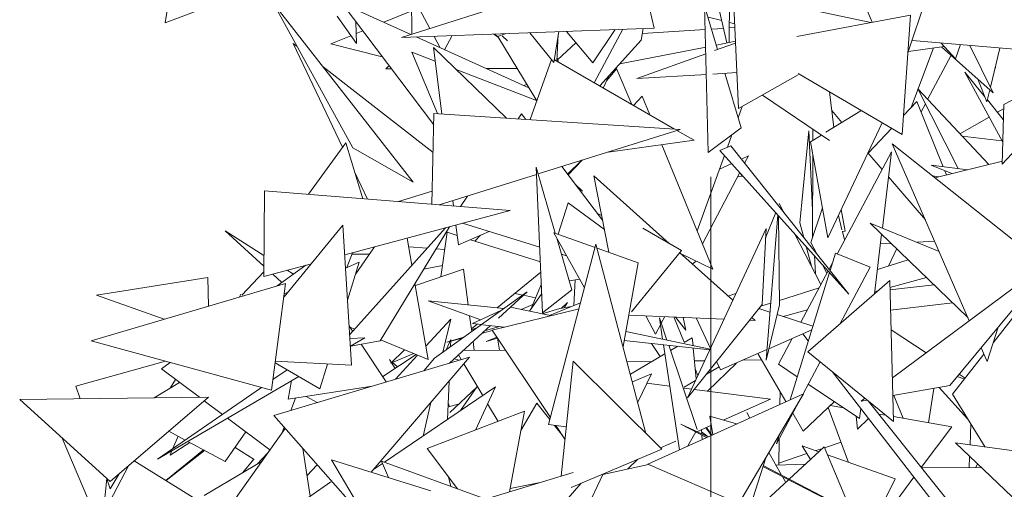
# Model space of a CAD drawing. Header units: metres. Extents: x -14.5 to 19.7, y -19.1 to 4.
# Tile 122 of 218: x 16.333 to 16.544, y 3.008 to 3.109. Entities that reach past the tile are written whole.
import ezdxf

# ---------------------------------------------------------------- set-up
doc = ezdxf.new("R2010")
doc.units = ezdxf.units.M
doc.linetypes.add('Traço ponto', pattern=[0.015875, 0.00635, -0.004762, 0, -0.004762])
doc.layers.add('A-DETL', color=7, linetype='Continuous', lineweight=5, true_color=0x00a600)
doc.layers.add('L-PLNT', color=7, linetype='Continuous', lineweight=5, true_color=0x005900)
doc.layers.add('G-IMPT', color=7, linetype='Continuous', lineweight=5)

# ---------------------------------------------------------------- blocks, each defined once
blk = doc.blocks.new('ÁRVORES ORNAMENTAIS - Pequeno e Médio Porte - Ipê-roxo-2976198-A')
at = {"layer": 'G-IMPT', "color": 253, "true_color": 0xaaaaaa}
for p, q in [((6.02612, 3.14204), (6.04092, 3.10802)), ((6.0098, 3.1036), (6.00275, 3.13443)), ((6.01052, 3.13327), (6.01032, 3.1037)), ((5.89324, 3.12994), (5.88971, 3.10794)), ((5.94023, 3.10476), (5.99101, 3.12091)), ((5.99424, 3.10678), (5.99101, 3.12091)), ((5.93906, 3.12043), (5.94632, 3.1067)), ((6.05435, 3.11913), (6.04854, 3.10146)), ((5.91603, 3.11783), (5.88971, 3.10794)), ((5.94237, 3.11417), (5.94244, 3.10546)), ((6.01229, 3.08957), (6.01122, 3.11425)), ((6.04063, 3.10796), (6.01122, 3.11425)), ((5.94272, 3.07386), (5.91287, 3.11204)), ((5.91287, 3.11204), (5.9298, 3.08116)), ((5.94711, 3.08608), (5.92754, 3.11204)), ((5.92754, 3.11204), (5.94223, 3.1054)), ((5.9424, 3.11047), (5.93643, 3.10802)), ((6.00506, 3.11152), (6.00584, 3.08014)), ((6.00506, 3.11152), (6.00784, 3.10221)), ((5.93061, 3.10348), (5.92644, 3.10931)), ((5.93047, 3.10815), (5.93061, 3.10348)), ((6.0087, 3.1084), (6.00578, 3.1091)), ((6.0491, 3.10956), (6.02479, 3.10497)), ((6.0491, 3.10956), (6.04732, 3.08405)), ((5.93195, 3.10618), (5.93055, 3.10561)), ((5.99424, 3.10678), (5.94023, 3.10476)), ((5.98111, 3.09932), (5.97548, 3.10608)), ((5.98111, 3.09932), (5.98589, 3.10647)), ((5.98142, 3.09509), (5.98759, 3.10653)), ((5.99193, 3.10669), (5.99148, 3.10421)), ((5.99174, 3.10566), (6.00518, 3.10649)), ((6.00654, 3.10658), (6.00908, 3.10673)), ((6.01034, 3.10681), (6.01154, 3.10689)), ((6.0115, 3.10772), (6.01035, 3.108)), ((5.92942, 3.10515), (5.92514, 3.10339)), ((5.94338, 3.10488), (5.96748, 3.09398)), ((5.9472, 3.10502), (5.9485, 3.10256)), ((5.95109, 3.10517), (5.94945, 3.10213)), ((5.96097, 3.10478), (5.95995, 3.1055)), ((5.96079, 3.10501), (5.9602, 3.10551)), ((5.96079, 3.10501), (5.96242, 3.10559)), ((5.96916, 3.0912), (5.96083, 3.10501)), ((5.96288, 3.10409), (5.96178, 3.10516)), ((5.9677, 3.10579), (5.97283, 3.09943)), ((5.97283, 3.09943), (5.97384, 3.10602)), ((5.97375, 3.10543), (5.97346, 3.09968)), ((5.98261, 3.09441), (5.99148, 3.10421)), ((6.00756, 3.10316), (6.01167, 3.10396)), ((6.04941, 3.10412), (6.0926, 3.10042)), ((5.92764, 3.08133), (5.91708, 3.10348)), ((5.91708, 3.10348), (5.91792, 3.10282)), ((5.92514, 3.10339), (5.93611, 3.10067)), ((5.94887, 3.08844), (5.94708, 3.10264)), ((5.96271, 3.08753), (5.94708, 3.10264)), ((5.97361, 3.09998), (5.97749, 3.10366)), ((5.98692, 3.09916), (6.00528, 3.10272)), ((6.00718, 3.10197), (6.01168, 3.10359)), ((6.0563, 3.10287), (6.04865, 3.10181)), ((6.05398, 3.10255), (6.04925, 3.08982)), ((6.05566, 3.10359), (6.05872, 3.10019)), ((6.05574, 3.10279), (6.06679, 3.09295)), ((6.05976, 3.10324), (6.05872, 3.10019)), ((6.06679, 3.09295), (6.06177, 3.10306)), ((6.06618, 3.09418), (6.06817, 3.10251)), ((5.94791, 3.0885), (5.94245, 3.10162)), ((5.94746, 3.09968), (5.94245, 3.10162)), ((5.96772, 3.08721), (5.97234, 3.10004)), ((5.97292, 3.09999), (5.99861, 3.08519)), ((5.97377, 3.0995), (5.97349, 3.10033)), ((5.99052, 3.09599), (6.00531, 3.1013)), ((6.05275, 3.09152), (6.05778, 3.10097)), ((6.09012, 3.10063), (6.06871, 3.0777)), ((6.08866, 3.10076), (6.06901, 3.09043)), ((5.92344, 3.09853), (5.94698, 3.08019)), ((5.93686, 3.09807), (5.93747, 3.09867)), ((5.93807, 3.09807), (5.93686, 3.09807)), ((5.96908, 3.09131), (5.95194, 3.09794)), ((5.96499, 3.09812), (5.95836, 3.09811)), ((5.98623, 3.09807), (5.98411, 3.09557)), ((5.98614, 3.0983), (5.98947, 3.09045)), ((6.06728, 3.09821), (6.06727, 3.09867)), ((5.98339, 3.09396), (5.98455, 3.09656)), ((6.00542, 3.09687), (5.99052, 3.09599)), ((6.01196, 3.09726), (6.00684, 3.09696)), ((6.00937, 3.09711), (6.01286, 3.08542)), ((6.01229, 3.08957), (6.02504, 3.09676)), ((6.02503, 3.09706), (6.04732, 3.08405)), ((6.06497, 3.09211), (6.06071, 3.09734)), ((6.06071, 3.09734), (6.06882, 3.08237)), ((6.0635, 3.09587), (6.06542, 3.09098)), ((5.96636, 3.09448), (5.96703, 3.09473)), ((6.06582, 3.07759), (6.05064, 3.09376)), ((6.05064, 3.09376), (6.05929, 3.07674)), ((6.06542, 3.09098), (6.06605, 3.09361)), ((5.98982, 3.09025), (5.99168, 3.09223)), ((5.99168, 3.09223), (5.99332, 3.08824)), ((6.03173, 3.08275), (6.0174, 3.09246)), ((6.03177, 3.09313), (6.0327, 3.08554)), ((6.06893, 3.08726), (6.06553, 3.09144)), ((6.01221, 3.08761), (6.01308, 3.09002)), ((6.05044, 3.09109), (6.0476, 3.08806)), ((6.05044, 3.09109), (6.05607, 3.07714)), ((6.05134, 3.08886), (6.05226, 3.09059)), ((6.06771, 3.08877), (6.06899, 3.08949)), ((6.06901, 3.09043), (6.06871, 3.0777)), ((5.94717, 3.08855), (5.94673, 3.0691)), ((5.94717, 3.08855), (5.99984, 3.08511)), ((5.96519, 3.08737), (5.96591, 3.08846)), ((5.96682, 3.08726), (5.96591, 3.08846)), ((6.03846, 3.08907), (6.031, 3.0845)), ((6.03226, 3.08915), (6.03443, 3.0866)), ((6.05962, 3.0842), (6.06591, 3.08775)), ((5.99984, 3.08511), (5.96945, 3.07559)), ((6.00584, 3.08014), (6.01286, 3.08542)), ((6.0282, 3.08278), (6.02821, 3.08513)), ((6.04304, 3.08655), (6.03138, 3.06193)), ((6.04507, 3.08536), (6.04006, 3.08002)), ((5.99913, 3.08489), (6.00279, 3.08278)), ((6.00994, 3.08131), (6.01088, 3.08393)), ((6.02542, 3.06514), (6.02735, 3.08483)), ((6.02813, 3.06782), (6.02735, 3.08483)), ((6.03002, 3.0839), (6.02771, 3.08248)), ((6.06865, 3.08268), (6.0601, 3.08369)), ((5.92829, 3.08222), (5.92031, 3.07123)), ((5.93195, 3.07029), (5.92829, 3.08222)), ((5.94272, 3.07386), (5.9298, 3.08116)), ((5.98441, 3.08028), (6.00279, 3.08278)), ((5.99593, 3.08185), (6.00682, 3.05524)), ((6.01063, 3.08161), (6.00834, 3.08062)), ((6.01063, 3.08161), (6.03592, 3.04986)), ((6.03138, 3.06193), (6.02771, 3.08248)), ((6.07326, 3.05968), (6.04516, 3.08201)), ((6.04516, 3.08201), (6.06165, 3.0442)), ((6.00347, 3.06341), (6.0093, 3.07955)), ((6.03592, 3.04986), (6.00834, 3.08062)), ((6.01292, 3.07875), (6.01441, 3.07943)), ((6.01441, 3.07943), (6.01361, 3.07788)), ((6.0281, 3.06203), (6.02818, 3.07985)), ((6.03338, 3.05846), (6.04502, 3.08035)), ((6.03999, 3.0801), (6.04301, 3.07656)), ((6.04502, 3.08035), (6.04306, 3.06402)), ((5.96903, 3.07701), (5.97041, 3.04587)), ((5.96903, 3.07701), (5.97312, 3.0629)), ((5.98322, 3.06571), (5.9745, 3.07717)), ((5.97881, 3.07852), (5.97572, 3.07556)), ((5.97587, 3.07537), (5.97883, 3.07853)), ((6.00825, 3.07664), (6.01085, 3.07782)), ((6.05794, 3.07566), (6.05351, 3.07746)), ((6.05351, 3.07746), (6.06133, 3.07649)), ((6.06873, 3.0783), (6.05428, 3.07477)), ((5.93294, 3.07021), (5.93023, 3.07589)), ((5.9691, 3.07548), (5.94829, 3.06897)), ((5.98133, 3.0752), (5.99748, 3.06073)), ((5.98133, 3.0752), (5.9846, 3.05883)), ((6.01257, 3.0759), (6.00461, 3.06063)), ((6.01209, 3.07498), (6.01308, 3.0751)), ((6.01276, 3.0757), (6.01308, 3.0751)), ((6.04438, 3.07496), (6.05226, 3.06574)), ((6.05378, 3.07516), (6.05516, 3.07498)), ((6.05642, 3.07628), (6.05678, 3.07538)), ((5.97891, 3.07187), (5.9775, 3.07324)), ((5.9109, 3.07199), (5.91076, 3.05364)), ((5.9109, 3.07199), (5.96343, 3.06775)), ((5.93961, 3.06967), (5.9468, 3.0719)), ((5.95286, 3.0686), (5.95435, 3.07087)), ((5.95136, 3.06872), (5.95121, 3.06988)), ((5.97373, 3.06268), (5.97589, 3.06943)), ((5.98362, 3.06371), (5.97589, 3.06943)), ((6.02199, 3.06736), (6.02101, 3.06926)), ((6.02778, 3.06092), (6.03023, 3.06837)), ((5.96343, 3.06775), (5.92809, 3.05828)), ((5.98216, 3.0671), (5.98303, 3.06669)), ((6.02025, 3.06734), (6.0181, 3.06191)), ((6.01818, 3.03574), (6.02068, 3.06685)), ((6.0211, 3.04757), (6.02083, 3.06669)), ((6.03443, 3.06367), (6.03365, 3.06672)), ((6.03426, 3.068), (6.03508, 3.06337)), ((5.91516, 3.04928), (5.9277, 3.06462)), ((5.92954, 3.03468), (5.9277, 3.06462)), ((5.94964, 3.06405), (5.92914, 3.04128)), ((5.95051, 3.06428), (5.93563, 3.03991)), ((5.95241, 3.06041), (5.95187, 3.06465)), ((5.9533, 3.06503), (5.96979, 3.0599)), ((5.99182, 3.06396), (6.00009, 3.05925)), ((6.01821, 3.06394), (6.00139, 3.02773)), ((6.01821, 3.06394), (6.01738, 3.04768)), ((6.02542, 3.06514), (6.02627, 3.06198)), ((6.04048, 3.06509), (6.06134, 3.0449)), ((6.04048, 3.06509), (6.05519, 3.05902)), ((5.91078, 3.05588), (5.90251, 3.06339)), ((5.9108, 3.05814), (5.90251, 3.06339)), ((5.94244, 3.05606), (5.94144, 3.06186)), ((5.94996, 3.06312), (5.94863, 3.05359)), ((5.95215, 3.06243), (5.94996, 3.06312)), ((5.95241, 3.06041), (5.95899, 3.06326)), ((5.95714, 3.06246), (5.95591, 3.06124)), ((5.97937, 3.05126), (5.97277, 3.06302)), ((5.98164, 3.05988), (5.97277, 3.06302)), ((5.97342, 3.06186), (5.97662, 3.05082)), ((6.02993, 3.05197), (6.02437, 3.06274)), ((6.03448, 3.06325), (6.03508, 3.06337)), ((6.03499, 3.06149), (6.03454, 3.06326)), ((6.04291, 3.06274), (6.04137, 3.04993)), ((5.93044, 3.05426), (5.93443, 3.05998)), ((5.94572, 3.0597), (5.94176, 3.06)), ((5.96993, 3.05681), (5.95499, 3.06153)), ((5.97167, 3.02199), (5.98182, 3.06057)), ((5.99251, 3.02011), (5.98182, 3.06057)), ((5.99085, 3.05661), (5.98204, 3.05973)), ((6.0268, 3.06004), (6.02793, 3.05585)), ((6.02778, 3.06092), (6.02907, 3.05847)), ((6.04497, 3.06074), (6.04265, 3.06062)), ((6.05423, 3.06121), (6.05057, 3.06102)), ((5.92974, 3.05872), (5.92851, 3.05556)), ((5.93333, 3.0584), (5.92963, 3.05843)), ((5.94944, 3.05941), (5.94762, 3.05955)), ((5.97446, 3.05844), (5.97553, 3.05811)), ((6.00009, 3.05925), (5.98938, 3.04612)), ((5.99969, 3.05876), (6.01107, 3.04856)), ((5.9999, 3.05857), (6.00682, 3.05524)), ((6.02875, 3.05427), (6.02857, 3.05806)), ((6.03302, 3.05861), (6.03188, 3.05493)), ((6.04046, 3.05565), (6.03302, 3.05861)), ((6.04438, 3.05588), (6.04614, 3.05962)), ((6.08076, 3.05842), (6.0452, 3.03196)), ((6.05747, 3.03031), (6.08076, 3.05842)), ((5.92095, 3.05636), (5.91076, 3.05364)), ((5.91363, 3.05164), (5.9198, 3.05606)), ((5.92826, 3.05546), (5.9312, 3.05669)), ((5.92868, 3.04862), (5.9312, 3.05669)), ((5.94495, 3.05519), (5.94897, 3.05598)), ((5.9876, 3.0387), (5.99085, 3.05661)), ((6.00323, 3.05696), (6.0024, 3.05632)), ((6.03029, 3.05615), (6.03121, 3.05438)), ((6.03166, 3.05522), (6.03241, 3.05663)), ((6.04046, 3.05565), (6.03407, 3.04359)), ((6.042, 3.05513), (6.04862, 3.05721)), ((5.89882, 3.05343), (5.87496, 3.04969)), ((5.89898, 3.04732), (5.89882, 3.05343)), ((5.91077, 3.05462), (5.9061, 3.04963)), ((5.91465, 3.05237), (5.91268, 3.05415)), ((5.91712, 3.05414), (5.91579, 3.05498)), ((5.9535, 3.05524), (5.94319, 3.05174)), ((5.9545, 3.04758), (5.9535, 3.05524)), ((5.97002, 3.05461), (5.96067, 3.04694)), ((6.03175, 3.05451), (6.02336, 3.0273)), ((6.02563, 3.04387), (6.03146, 3.05484)), ((6.04468, 3.0513), (6.05253, 3.05343)), ((5.91545, 3.05218), (5.87382, 3.03991)), ((5.91242, 3.02934), (5.91545, 3.05218)), ((5.94592, 3.03591), (5.94311, 3.05217)), ((5.97014, 3.05206), (5.96798, 3.04679)), ((5.97835, 3.05309), (5.97607, 3.05272)), ((5.97737, 3.05293), (5.97709, 3.04746)), ((6.0271, 3.03754), (6.04464, 3.05277)), ((6.04464, 3.05277), (6.04545, 3.02263)), ((6.04469, 3.05077), (6.05414, 3.05187)), ((5.88944, 3.04451), (5.87496, 3.04969)), ((5.90583, 3.04985), (5.90558, 3.04928)), ((5.91515, 3.04996), (5.91601, 3.05032)), ((5.9671, 3.05035), (5.94728, 3.03619)), ((5.9671, 3.05035), (5.96096, 3.04471)), ((5.96615, 3.04967), (5.96445, 3.05004)), ((5.96891, 3.04907), (5.96632, 3.04963)), ((5.96759, 3.04623), (5.97023, 3.05004)), ((5.97041, 3.04587), (5.97662, 3.05082)), ((6.01173, 3.04999), (6.01004, 3.04948)), ((6.02109, 3.04855), (6.02953, 3.05121)), ((6.04143, 3.05042), (6.04217, 3.05062)), ((5.94594, 3.04846), (5.95719, 3.0444)), ((5.94594, 3.04846), (5.96212, 3.04679)), ((5.96353, 3.04708), (5.97212, 3.04528)), ((5.96833, 3.04765), (5.96579, 3.0466)), ((5.97188, 3.04533), (5.97853, 3.04805)), ((5.97655, 3.04724), (5.97411, 3.04679)), ((5.97436, 3.04684), (5.9757, 3.04809)), ((5.97502, 3.04696), (5.9757, 3.04809)), ((6.00139, 3.02773), (6.01738, 3.04768)), ((6.01707, 3.04729), (6.01916, 3.04795)), ((6.01818, 3.03574), (6.0211, 3.04757)), ((6.04481, 3.04648), (6.05809, 3.04805)), ((6.06675, 3.03949), (6.073, 3.04738)), ((5.95525, 3.04188), (5.9548, 3.04526)), ((5.9554, 3.04359), (5.9615, 3.04635)), ((5.97819, 3.04677), (5.95958, 3.0422)), ((5.97411, 3.04679), (5.9703, 3.04566)), ((6.0092, 3.04455), (5.98882, 3.04542)), ((5.99246, 3.04526), (5.99454, 3.04132)), ((5.99651, 3.04509), (5.99577, 3.04367)), ((5.99844, 3.04501), (6.00067, 3.03961)), ((5.99884, 3.04499), (6.00104, 3.04218)), ((6.01666, 3.04679), (6.01901, 3.04602)), ((6.02059, 3.04551), (6.02821, 3.04303)), ((6.02182, 3.04511), (6.02703, 3.04652)), ((5.92903, 3.04308), (5.92976, 3.04197)), ((5.95075, 3.04456), (5.94543, 3.03876)), ((5.94907, 3.03746), (5.95075, 3.04456)), ((5.95927, 3.04316), (5.95052, 3.03514)), ((5.95643, 3.04348), (5.95517, 3.04244)), ((5.9554, 3.04359), (5.95734, 3.04338)), ((5.95759, 3.04335), (5.96218, 3.04284)), ((5.96119, 3.04295), (5.958, 3.042)), ((5.9956, 3.04334), (5.99454, 3.04132)), ((5.99537, 3.04484), (5.99606, 3.04026)), ((5.99537, 3.04484), (5.99699, 3.04007)), ((6.00104, 3.04218), (6.0005, 3.04492)), ((6.00629, 3.03829), (6.00322, 3.04481)), ((6.01586, 3.04427), (6.01469, 3.04432)), ((6.01515, 3.0449), (6.01586, 3.04427)), ((5.93016, 3.04241), (5.92922, 3.0428)), ((5.95651, 3.04278), (5.9552, 3.04224)), ((5.95964, 3.04211), (5.95752, 3.04156)), ((5.95958, 3.0422), (5.97207, 3.02353)), ((5.98818, 3.04191), (6.00622, 3.03814)), ((6.01879, 3.03821), (6.02797, 3.04224)), ((6.02723, 3.03986), (6.02605, 3.04139)), ((6.05245, 3.03735), (6.04492, 3.04228)), ((6.06781, 3.04279), (6.06545, 3.03548)), ((5.91242, 3.02934), (5.87382, 3.03991)), ((5.92919, 3.04036), (5.93238, 3.04057)), ((5.92929, 3.03876), (5.93238, 3.04057)), ((5.9293, 3.03876), (5.93563, 3.03991)), ((5.93161, 3.03918), (5.93698, 3.0311)), ((5.94592, 3.03591), (5.93575, 3.0401)), ((5.9498, 3.03799), (5.95078, 3.04019)), ((5.95358, 3.04069), (5.9499, 3.03959)), ((5.95326, 3.04046), (5.9499, 3.03959)), ((5.95078, 3.04019), (5.95071, 3.03864)), ((5.95578, 3.03785), (5.95553, 3.03973)), ((5.9583, 3.03975), (5.96059, 3.04069)), ((5.96074, 3.04047), (5.9583, 3.03975)), ((5.96076, 3.04044), (5.96119, 3.03788)), ((5.98783, 3.04), (6.00615, 3.03797)), ((5.99556, 3.03652), (5.9937, 3.03935)), ((5.99624, 3.03907), (5.99965, 3.01658)), ((5.99737, 3.03894), (6.00347, 3.02095)), ((5.99775, 3.03781), (5.99931, 3.03873)), ((6.00067, 3.03952), (6.00241, 3.04055)), ((6.00241, 3.04055), (6.00258, 3.0389)), ((6.02086, 3.03492), (6.02378, 3.0404)), ((5.93622, 3.03224), (5.94333, 3.03698)), ((5.93791, 3.03513), (5.94086, 3.038)), ((5.94287, 3.03717), (5.93791, 3.03513)), ((5.94367, 3.03684), (5.93895, 3.03169)), ((5.95302, 3.03588), (5.95243, 3.03688)), ((5.96247, 3.03789), (5.95346, 3.03783)), ((5.98917, 3.03276), (5.99654, 3.0371)), ((6.00263, 3.03836), (6.00328, 3.0318)), ((6.00846, 3.03367), (6.01837, 3.03802)), ((6.01642, 3.03716), (6.02244, 3.02689)), ((6.0271, 3.03754), (6.04545, 3.02263)), ((6.05804, 3.02849), (6.06479, 3.03701)), ((6.06418, 3.0384), (6.06545, 3.03548)), ((5.8706, 3.03023), (5.88973, 3.03555)), ((5.88887, 3.03391), (5.89077, 3.03527)), ((5.91293, 3.02392), (5.9548, 3.03641)), ((5.92277, 3.02965), (5.9132, 3.03521)), ((5.91324, 3.03552), (5.92954, 3.03468)), ((5.92277, 3.02965), (5.92442, 3.03494)), ((5.93374, 3.01179), (5.9548, 3.03641)), ((5.93887, 3.034), (5.93764, 3.03589)), ((5.93831, 3.03529), (5.93937, 3.03434)), ((5.94728, 3.03619), (5.94501, 3.03349)), ((5.95253, 3.03574), (5.95148, 3.03601)), ((5.95759, 3.02819), (5.95356, 3.03497)), ((5.97695, 3.03558), (5.97434, 3.01094)), ((5.97695, 3.03558), (5.99589, 3.01674)), ((5.99376, 3.03546), (5.98848, 3.03538)), ((6.00506, 3.03564), (6.0029, 3.03561)), ((6.0057, 3.02916), (6.01184, 3.03515)), ((6.00846, 3.03367), (6.00761, 3.03549)), ((6.0172, 3.03583), (6.01324, 3.03577)), ((6.02086, 3.03492), (6.02488, 3.03223)), ((6.02973, 3.03541), (6.0261, 3.02854)), ((5.88887, 3.03391), (5.89702, 3.02782)), ((5.91578, 3.03371), (5.91272, 3.0316)), ((5.98961, 3.0311), (5.99368, 3.03283)), ((5.99368, 3.03283), (5.99075, 3.02676)), ((6.00309, 3.03374), (6.0036, 3.03249)), ((6.00545, 3.03279), (6.00814, 3.03436)), ((6.06023, 2.99728), (6.03231, 3.03331)), ((6.06076, 3.03192), (6.05949, 3.03275)), ((5.8706, 3.03023), (5.8715, 3.02752)), ((5.88733, 3.02771), (5.89278, 3.03099)), ((5.88806, 3.01461), (5.91824, 3.03228)), ((5.8919, 3.03165), (5.89078, 3.02978)), ((5.91672, 3.03139), (5.91597, 3.02741)), ((5.95041, 3.03128), (5.95007, 3.0231)), ((5.9927, 3.03081), (5.99759, 3.03019)), ((6.00067, 3.03002), (6.00311, 3.03143)), ((6.02722, 3.03065), (6.03818, 3.02329)), ((6.05747, 3.03031), (6.0453, 3.02818)), ((6.06052, 3.03179), (6.05907, 3.03224)), ((5.91029, 3.02992), (5.88806, 3.01461)), ((5.93392, 3.03018), (5.91597, 3.02741)), ((5.93659, 3.01395), (5.96031, 3.03004)), ((5.95057, 3.02459), (5.95631, 3.02996)), ((5.95287, 3.02499), (5.95644, 3.03014)), ((5.95602, 3.0208), (5.96031, 3.03004)), ((5.9929, 3.01353), (6.02621, 3.02859)), ((6.00067, 3.02979), (6.00225, 3.02959)), ((6.00283, 3.02952), (6.01916, 3.02745)), ((6.01236, 3.00512), (6.02621, 3.02859)), ((6.02118, 3.02904), (6.02113, 3.0263)), ((6.0475, 3.02333), (6.04554, 3.02822)), ((6.05294, 3.02237), (6.05406, 3.02972)), ((6.05521, 3.02992), (6.0613, 3.02323)), ((6.05804, 3.02849), (6.06505, 3.01717)), ((5.85857, 3.02736), (5.89894, 3.02785)), ((5.85857, 3.02736), (5.87792, 3.00979)), ((5.87792, 3.00979), (5.89894, 3.02785)), ((5.89803, 3.02707), (5.90192, 3.02416)), ((5.91758, 3.02766), (5.91654, 3.025)), ((5.92221, 3.02669), (5.91981, 3.02801)), ((5.94483, 3.01954), (5.94653, 3.02674)), ((5.95018, 3.02575), (5.95245, 3.02635)), ((5.95048, 3.02583), (5.95022, 3.02656)), ((5.96088, 3.02267), (5.95864, 3.02644)), ((5.96918, 3.02658), (5.96577, 3.02074)), ((5.96918, 3.02658), (5.97195, 3.02307)), ((6.009, 3.02294), (6.01916, 3.02745)), ((6.02535, 3.02712), (6.02045, 3.01787)), ((6.02615, 3.02057), (6.03281, 3.0269)), ((6.03192, 3.02606), (6.03482, 3.02555)), ((6.03934, 3.0276), (6.03853, 3.027)), ((6.03981, 3.02722), (6.03853, 3.027)), ((6.06173, 2.99989), (6.04002, 3.02705)), ((5.92874, 3.00593), (5.91293, 3.02392)), ((5.94572, 3.01685), (5.96654, 3.02484)), ((5.96332, 3.00758), (5.96654, 3.02484)), ((6.01405, 3.02459), (6.01471, 3.02339)), ((6.0239, 3.0244), (6.02615, 3.02057)), ((6.03151, 3.02567), (6.03585, 3.0139)), ((6.03843, 3.02542), (6.03818, 3.02329)), ((6.04226, 3.02424), (6.0438, 3.02397)), ((5.90299, 3.02335), (5.9121, 3.01655)), ((5.97167, 3.02199), (5.97546, 3.02148)), ((5.97294, 3.02182), (5.97471, 3.01959)), ((5.99994, 3.02206), (6.00547, 3.01921)), ((5.99994, 3.02206), (6.00579, 3.01936)), ((6.0034, 3.02046), (6.0065, 3.02183)), ((6.00681, 3.01982), (6.0062, 3.02376)), ((6.01187, 3.02211), (6.0062, 3.02376)), ((6.03744, 3.02379), (6.03778, 3.02097)), ((6.04009, 3.02328), (6.03778, 3.02097)), ((6.04542, 3.02369), (6.05789, 3.0215)), ((6.06198, 3.02213), (6.06182, 3.01761)), ((5.89047, 3.02057), (5.89397, 3.01868)), ((5.90054, 3.0003), (5.91537, 3.02115)), ((5.9025, 3.01407), (5.90693, 3.02041)), ((5.91514, 3.02141), (5.91463, 3.02011)), ((5.97324, 3.02178), (5.97518, 3.01888)), ((6.00149, 3.01741), (6.00316, 3.0204)), ((6.00436, 3.02088), (6.00445, 3.01998)), ((6.0058, 3.01936), (6.0044, 3.02046)), ((6.00447, 3.01973), (6.00456, 3.0188)), ((6.00615, 3.02017), (6.00528, 3.02129)), ((6.00646, 3.01966), (6.00543, 3.02136)), ((6.00657, 3.01971), (6.00548, 3.02138)), ((6.02106, 3.01985), (6.02045, 3.01787)), ((6.05789, 3.0215), (6.0514, 3.01281)), ((5.8761, 2.99919), (5.86765, 3.01911)), ((5.89073, 3.01547), (5.89497, 3.01814)), ((5.89249, 3.01948), (5.89134, 3.01686)), ((5.89451, 3.01838), (5.9025, 3.01407)), ((5.99562, 3.01701), (5.99889, 3.01846)), ((6.021, 3.01892), (6.0209, 3.01333)), ((6.03072, 3.01704), (6.03426, 3.01822)), ((6.08686, 2.99124), (6.05868, 3.01805)), ((6.10304, 3.01197), (6.05868, 3.01805)), ((5.89785, 3.01658), (5.88979, 3.01005)), ((5.89807, 3.01646), (5.88989, 3.00999)), ((5.89114, 3.01641), (5.89073, 3.01547)), ((5.90462, 3.01711), (5.90873, 3.01455)), ((5.91166, 3.01594), (5.90933, 3.01354)), ((5.92068, 3.00665), (5.91911, 3.01689)), ((5.94572, 3.01685), (5.95217, 3.00825)), ((5.97653, 3.00852), (5.99589, 3.01674)), ((6.01881, 3.01604), (6.02151, 3.01118)), ((6.0209, 3.01376), (6.02691, 3.01577)), ((6.03065, 3.01721), (6.02316, 3.01032)), ((6.02768, 3.01448), (6.0259, 3.01745)), ((6.02951, 3.01617), (6.0259, 3.01745)), ((6.02884, 3.01641), (6.03031, 3.0169)), ((6.03065, 3.01721), (6.03642, 3.00342)), ((6.04581, 3.01035), (6.03136, 3.01551)), ((5.88307, 3.01422), (5.90043, 3.00347)), ((5.89805, 3.0068), (5.91042, 3.01419)), ((5.90865, 3.0146), (5.90628, 3.01172)), ((5.92219, 3.01338), (5.92001, 3.011)), ((5.92526, 3.01441), (5.93592, 2.99644)), ((5.92526, 3.01441), (5.94648, 3.00784)), ((5.93423, 3.01235), (5.93617, 3.01367)), ((5.93594, 3.01419), (5.93745, 3.01064)), ((5.93594, 3.01419), (5.95825, 3.00603)), ((5.99303, 3.01347), (5.9833, 3.01129)), ((5.98864, 3.01249), (5.99077, 3.01457)), ((6.01236, 3.00512), (5.9929, 3.01353)), ((6.0148, 3.00442), (6.01811, 3.01485)), ((6.02033, 3.01331), (6.02666, 3.01354)), ((6.06173, 3.01514), (6.06165, 3.01275)), ((6.06341, 3.01354), (6.06302, 3.01274)), ((5.88185, 3.01317), (5.87788, 3.0055)), ((5.87982, 3.01142), (5.87792, 3.00824)), ((5.95563, 3.00523), (5.97692, 3.01173)), ((5.98336, 3.01142), (5.97494, 2.99392)), ((6.01753, 3.01302), (6.05361, 2.99446)), ((6.05361, 2.99446), (6.01759, 3.01323)), ((6.05142, 3.01284), (6.06427, 3.01272)), ((5.8761, 2.99919), (5.87721, 3.01044)), ((5.8772, 3.01039), (5.87792, 3.00824)), ((5.92509, 3.00971), (5.91095, 2.99989)), ((5.95026, 3.01079), (5.95076, 3.00877)), ((5.95474, 2.98211), (5.97865, 3.00942)), ((5.96986, 3.0096), (5.96346, 3.00832)), ((6.02302, 3.01019), (6.01641, 3.00411)), ((6.02168, 3.01088), (6.02239, 3.00961)), ((6.04092, 3.00062), (6.04581, 3.01035)), ((6.04983, 3.01071), (6.04126, 2.99924))]:
    blk.add_line(p, q, dxfattribs=at)

msp = doc.modelspace()

# ---------------------------------------------------------------- linework, layer by layer
at = {"layer": 'A-DETL', "color": 7, "linetype": 'Traço ponto'}
msp.add_line((16.48124, -0.625), (16.48124, 3.98764), dxfattribs=at)

# ---------------------------------------------------------------- block references
at = {"layer": 'L-PLNT', "color": 253, "true_color": 0xaaaaaa}
msp.add_blockref('ÁRVORES ORNAMENTAIS - Pequeno e Médio Porte - Ipê-roxo-2976198-A', (10.47483, 0), dxfattribs=at)

doc.saveas('drawing.dxf')
